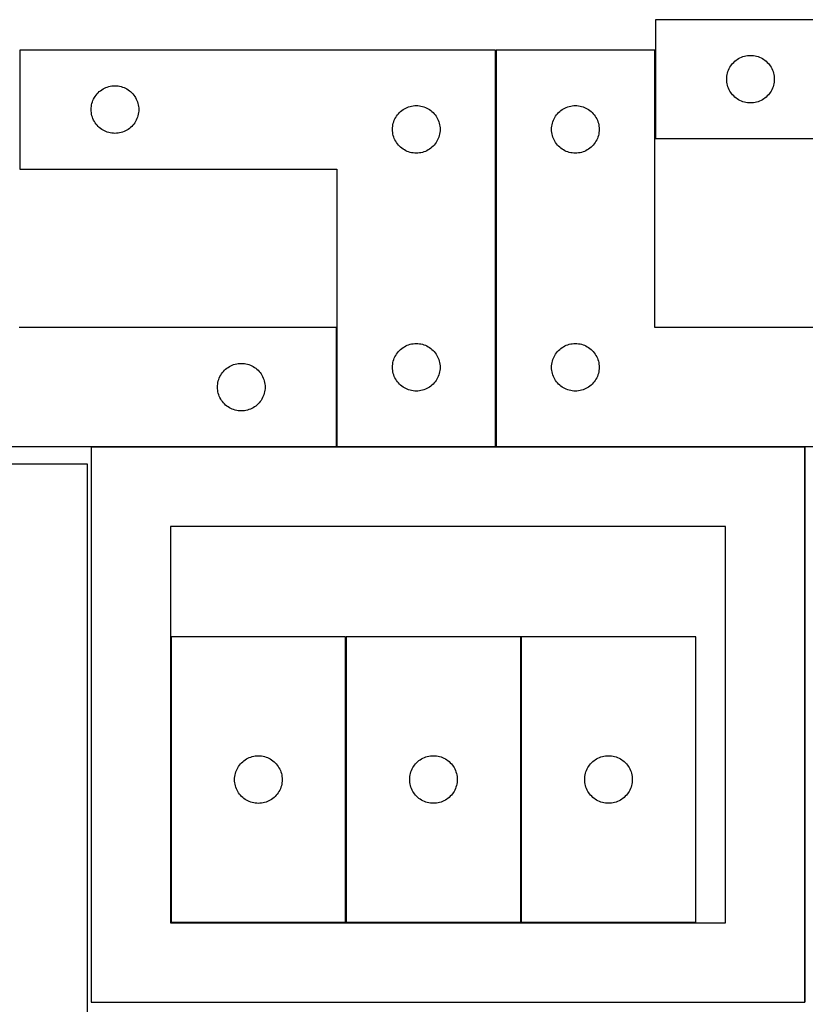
# Model space of a CAD drawing. Header units: millimetres. Extents: x 7 to 1243, y 7 to 2493.
# Tile 10 of 19: x 251 to 548, y 2121 to 2493. Entities that reach past the tile are written whole.
import ezdxf

# ---------------------------------------------------------------- set-up
doc = ezdxf.new("R2010")
doc.units = ezdxf.units.MM
doc.layers.add('COMMON', color=5, linetype='CONTINUOUS', true_color=0x0000ff)
doc.layers.add('CUT', color=7, linetype='CONTINUOUS', true_color=0x000000)

msp = doc.modelspace()

# ---------------------------------------------------------------- linework, layer by layer
at = {"layer": 'COMMON'}
for p, q in [((431.101719, 2331.930532), (431.101719, 2481.930532)), ((370.901718, 2331.930532), (370.901718, 2376.930532)), ((370.801717, 2331.830532), (278.041929, 2331.830532)), ((431.001718, 2331.830532), (371.001718, 2331.830532)), ((548.041929, 2331.830532), (431.201719, 2331.830532)), ((548.14193, 2121.730531), (548.14193, 2331.730531))]:
    msp.add_line(p, q, dxfattribs=at)
at = {"layer": 'CUT'}
for p, q in [((671.452997, 2493.422186), (491.452997, 2493.422186)), ((491.452997, 2493.422186), (491.452997, 2448.422186)), ((431.001718, 2481.930532), (251.001718, 2481.930532)), ((251.001718, 2481.930532), (251.001718, 2436.930532)), ((431.001718, 2331.930532), (431.001718, 2481.930532)), ((491.201719, 2481.930532), (431.201719, 2481.930532)), ((431.201719, 2481.930532), (431.201719, 2331.930532)), ((491.201719, 2376.930532), (491.201719, 2481.930532)), ((520.312817, 2476.401039), (520.686439, 2476.856298)), ((520.686439, 2476.856298), (521.089036, 2477.286147)), ((521.089036, 2477.286147), (521.518885, 2477.688744)), ((521.518885, 2477.688744), (521.974144, 2478.062366)), ((521.974144, 2478.062366), (522.452865, 2478.405413)), ((522.452865, 2478.405413), (522.952997, 2478.716415)), ((522.952997, 2478.716415), (523.472399, 2478.994041)), ((523.472399, 2478.994041), (524.008846, 2479.237102)), ((524.008846, 2479.237102), (524.560042, 2479.444557)), ((524.560042, 2479.444557), (525.123626, 2479.615519)), ((525.123626, 2479.615519), (525.697184, 2479.749254)), ((525.697184, 2479.749254), (526.278262, 2479.84519)), ((526.278262, 2479.84519), (526.864369, 2479.902916)), ((526.864369, 2479.902916), (527.452997, 2479.922186)), ((527.452997, 2479.922186), (528.041625, 2479.902916)), ((528.041625, 2479.902916), (528.627733, 2479.84519)), ((528.627733, 2479.84519), (529.20881, 2479.749254)), ((529.20881, 2479.749254), (529.782369, 2479.615519)), ((529.782369, 2479.615519), (530.345953, 2479.444557)), ((530.345953, 2479.444557), (530.897148, 2479.237102)), ((530.897148, 2479.237102), (531.433596, 2478.994041)), ((531.433596, 2478.994041), (531.952997, 2478.716415)), ((531.952997, 2478.716415), (532.453129, 2478.405413)), ((532.453129, 2478.405413), (532.93185, 2478.062366)), ((532.93185, 2478.062366), (533.38711, 2477.688744)), ((533.38711, 2477.688744), (533.816958, 2477.286147)), ((533.816958, 2477.286147), (534.219556, 2476.856298)), ((534.219556, 2476.856298), (534.593177, 2476.401039)), ((518.62593, 2472.677999), (518.759665, 2473.251558)), ((518.759665, 2473.251558), (518.930626, 2473.815141)), ((518.930626, 2473.815141), (519.138082, 2474.366337)), ((519.138082, 2474.366337), (519.381143, 2474.902784)), ((519.381143, 2474.902784), (519.658769, 2475.422186)), ((519.658769, 2475.422186), (519.969771, 2475.922318)), ((519.969771, 2475.922318), (520.312817, 2476.401039)), ((534.593177, 2476.401039), (534.936224, 2475.922318)), ((534.936224, 2475.922318), (535.247226, 2475.422186)), ((535.247226, 2475.422186), (535.524852, 2474.902784)), ((535.524852, 2474.902784), (535.767913, 2474.366337)), ((535.767913, 2474.366337), (535.975368, 2473.815141)), ((535.975368, 2473.815141), (536.14633, 2473.251558)), ((536.14633, 2473.251558), (536.280065, 2472.677999)), ((518.452997, 2470.922186), (518.472267, 2471.510814)), ((518.472267, 2470.333558), (518.452997, 2470.922186)), ((518.472267, 2471.510814), (518.529994, 2472.096922)), ((518.529994, 2469.74745), (518.472267, 2470.333558)), ((518.529994, 2472.096922), (518.62593, 2472.677999)), ((518.62593, 2469.166373), (518.529994, 2469.74745)), ((536.280065, 2472.677999), (536.376001, 2472.096922)), ((536.376001, 2469.74745), (536.280065, 2469.166373)), ((536.376001, 2472.096922), (536.433728, 2471.510814)), ((536.433728, 2470.333558), (536.376001, 2469.74745)), ((536.433728, 2471.510814), (536.452997, 2470.922186)), ((536.452997, 2470.922186), (536.433728, 2470.333558)), ((280.235159, 2465.364645), (280.637757, 2465.794493)), ((280.637757, 2465.794493), (281.067605, 2466.197091)), ((281.067605, 2466.197091), (281.522865, 2466.570712)), ((281.522865, 2466.570712), (282.001586, 2466.913759)), ((282.001586, 2466.913759), (282.501718, 2467.224761)), ((282.501718, 2467.224761), (283.021119, 2467.502387)), ((283.021119, 2467.502387), (283.557567, 2467.745448)), ((283.557567, 2467.745448), (284.108762, 2467.952904)), ((284.108762, 2467.952904), (284.672346, 2468.123865)), ((284.672346, 2468.123865), (285.245905, 2468.2576)), ((285.245905, 2468.2576), (285.826982, 2468.353536)), ((285.826982, 2468.353536), (286.41309, 2468.411263)), ((286.41309, 2468.411263), (287.001718, 2468.430532)), ((287.001718, 2468.430532), (287.590346, 2468.411263)), ((287.590346, 2468.411263), (288.176453, 2468.353536)), ((288.176453, 2468.353536), (288.757531, 2468.2576)), ((288.757531, 2468.2576), (289.331089, 2468.123865)), ((289.331089, 2468.123865), (289.894673, 2467.952904)), ((289.894673, 2467.952904), (290.445869, 2467.745448)), ((290.445869, 2467.745448), (290.982316, 2467.502387)), ((290.982316, 2467.502387), (291.501718, 2467.224761)), ((291.501718, 2467.224761), (292.00185, 2466.913759)), ((292.00185, 2466.913759), (292.480571, 2466.570712)), ((292.480571, 2466.570712), (292.93583, 2466.197091)), ((292.93583, 2466.197091), (293.365679, 2465.794493)), ((293.365679, 2465.794493), (293.768276, 2465.364645)), ((518.759665, 2468.592815), (518.62593, 2469.166373)), ((518.930626, 2468.029231), (518.759665, 2468.592815)), ((519.138082, 2467.478035), (518.930626, 2468.029231)), ((519.381143, 2466.941588), (519.138082, 2467.478035)), ((519.658769, 2466.422186), (519.381143, 2466.941588)), ((519.969771, 2465.922054), (519.658769, 2466.422186)), ((520.312817, 2465.443333), (519.969771, 2465.922054)), ((534.936224, 2465.922054), (534.593177, 2465.443333)), ((535.247226, 2466.422186), (534.936224, 2465.922054)), ((535.524852, 2466.941588), (535.247226, 2466.422186)), ((535.767913, 2467.478035), (535.524852, 2466.941588)), ((535.975368, 2468.029231), (535.767913, 2467.478035)), ((536.14633, 2468.592815), (535.975368, 2468.029231)), ((536.280065, 2469.166373), (536.14633, 2468.592815)), ((278.308385, 2461.759904), (278.479347, 2462.323488)), ((278.479347, 2462.323488), (278.686802, 2462.874683)), ((278.686802, 2462.874683), (278.929863, 2463.411131)), ((278.929863, 2463.411131), (279.207489, 2463.930532)), ((279.207489, 2463.930532), (279.518491, 2464.430664)), ((279.518491, 2464.430664), (279.861538, 2464.909385)), ((279.861538, 2464.909385), (280.235159, 2465.364645)), ((293.768276, 2465.364645), (294.141898, 2464.909385)), ((294.141898, 2464.909385), (294.484944, 2464.430664)), ((294.484944, 2464.430664), (294.795946, 2463.930532)), ((294.795946, 2463.930532), (295.073572, 2463.411131)), ((295.073572, 2463.411131), (295.316633, 2462.874683)), ((295.316633, 2462.874683), (295.524089, 2462.323488)), ((295.524089, 2462.323488), (295.69505, 2461.759904)), ((520.686439, 2464.988074), (520.312817, 2465.443333)), ((521.089036, 2464.558225), (520.686439, 2464.988074)), ((521.518885, 2464.155628), (521.089036, 2464.558225)), ((521.974144, 2463.782006), (521.518885, 2464.155628)), ((522.452865, 2463.43896), (521.974144, 2463.782006)), ((522.952997, 2463.127958), (522.452865, 2463.43896)), ((523.472399, 2462.850331), (522.952997, 2463.127958)), ((524.008846, 2462.60727), (523.472399, 2462.850331)), ((524.560042, 2462.399815), (524.008846, 2462.60727)), ((525.123626, 2462.228854), (524.560042, 2462.399815)), ((525.697184, 2462.095119), (525.123626, 2462.228854)), ((526.278262, 2461.999182), (525.697184, 2462.095119)), ((526.864369, 2461.941456), (526.278262, 2461.999182)), ((527.452997, 2461.922186), (526.864369, 2461.941456)), ((528.041625, 2461.941456), (527.452997, 2461.922186)), ((528.627733, 2461.999182), (528.041625, 2461.941456)), ((529.20881, 2462.095119), (528.627733, 2461.999182)), ((529.782369, 2462.228854), (529.20881, 2462.095119)), ((530.345953, 2462.399815), (529.782369, 2462.228854)), ((530.897148, 2462.60727), (530.345953, 2462.399815)), ((531.433596, 2462.850331), (530.897148, 2462.60727)), ((531.952997, 2463.127958), (531.433596, 2462.850331)), ((532.453129, 2463.43896), (531.952997, 2463.127958)), ((532.93185, 2463.782006), (532.453129, 2463.43896)), ((533.38711, 2464.155628), (532.93185, 2463.782006)), ((533.816958, 2464.558225), (533.38711, 2464.155628)), ((534.219556, 2464.988074), (533.816958, 2464.558225)), ((534.593177, 2465.443333), (534.219556, 2464.988074)), ((278.001718, 2459.430532), (278.020987, 2460.019161)), ((278.020987, 2458.841904), (278.001718, 2459.430532)), ((278.020987, 2460.019161), (278.078714, 2460.605268)), ((278.078714, 2458.255797), (278.020987, 2458.841904)), ((278.078714, 2460.605268), (278.17465, 2461.186345)), ((278.17465, 2457.674719), (278.078714, 2458.255797)), ((278.17465, 2461.186345), (278.308385, 2461.759904)), ((295.69505, 2461.759904), (295.828785, 2461.186345)), ((295.828785, 2461.186345), (295.924721, 2460.605268)), ((295.924721, 2458.255797), (295.828785, 2457.674719)), ((295.924721, 2460.605268), (295.982448, 2460.019161)), ((295.982448, 2458.841904), (295.924721, 2458.255797)), ((295.982448, 2460.019161), (296.001718, 2459.430532)), ((296.001718, 2459.430532), (295.982448, 2458.841904)), ((394.235159, 2457.864645), (394.637757, 2458.294493)), ((394.637757, 2458.294493), (395.067605, 2458.697091)), ((395.067605, 2458.697091), (395.522865, 2459.070712)), ((395.522865, 2459.070712), (396.001586, 2459.413759)), ((396.001586, 2459.413759), (396.501718, 2459.724761)), ((396.501718, 2459.724761), (397.021119, 2460.002387)), ((397.021119, 2460.002387), (397.557567, 2460.245448)), ((397.557567, 2460.245448), (398.108762, 2460.452904)), ((398.108762, 2460.452904), (398.672346, 2460.623865)), ((398.672346, 2460.623865), (399.245905, 2460.7576)), ((399.245905, 2460.7576), (399.826982, 2460.853536)), ((399.826982, 2460.853536), (400.41309, 2460.911263)), ((400.41309, 2460.911263), (401.001718, 2460.930532)), ((401.001718, 2460.930532), (401.590346, 2460.911263)), ((401.590346, 2460.911263), (402.176453, 2460.853536)), ((402.176453, 2460.853536), (402.757531, 2460.7576)), ((402.757531, 2460.7576), (403.331089, 2460.623865)), ((403.331089, 2460.623865), (403.894673, 2460.452904)), ((403.894673, 2460.452904), (404.445869, 2460.245448)), ((404.445869, 2460.245448), (404.982316, 2460.002387)), ((404.982316, 2460.002387), (405.501718, 2459.724761)), ((405.501718, 2459.724761), (406.00185, 2459.413759)), ((406.00185, 2459.413759), (406.480571, 2459.070712)), ((406.480571, 2459.070712), (406.93583, 2458.697091)), ((406.93583, 2458.697091), (407.365679, 2458.294493)), ((407.365679, 2458.294493), (407.768276, 2457.864645)), ((454.43516, 2457.864645), (454.837758, 2458.294493)), ((454.837758, 2458.294493), (455.267606, 2458.697091)), ((455.267606, 2458.697091), (455.722866, 2459.070712)), ((455.722866, 2459.070712), (456.201587, 2459.413759)), ((456.201587, 2459.413759), (456.701719, 2459.724761)), ((456.701719, 2459.724761), (457.22112, 2460.002387)), ((457.22112, 2460.002387), (457.757568, 2460.245448)), ((457.757568, 2460.245448), (458.308763, 2460.452904)), ((458.308763, 2460.452904), (458.872347, 2460.623865)), ((458.872347, 2460.623865), (459.445906, 2460.7576)), ((459.445906, 2460.7576), (460.026983, 2460.853536)), ((460.026983, 2460.853536), (460.613091, 2460.911263)), ((460.613091, 2460.911263), (461.201719, 2460.930532)), ((461.201719, 2460.930532), (461.790347, 2460.911263)), ((461.790347, 2460.911263), (462.376454, 2460.853536)), ((462.376454, 2460.853536), (462.957532, 2460.7576)), ((462.957532, 2460.7576), (463.53109, 2460.623865)), ((463.53109, 2460.623865), (464.094674, 2460.452904)), ((464.094674, 2460.452904), (464.64587, 2460.245448)), ((464.64587, 2460.245448), (465.182317, 2460.002387)), ((465.182317, 2460.002387), (465.701719, 2459.724761)), ((465.701719, 2459.724761), (466.201851, 2459.413759)), ((466.201851, 2459.413759), (466.680572, 2459.070712)), ((466.680572, 2459.070712), (467.135831, 2458.697091)), ((467.135831, 2458.697091), (467.56568, 2458.294493)), ((467.56568, 2458.294493), (467.968277, 2457.864645)), ((278.308385, 2457.101161), (278.17465, 2457.674719)), ((278.479347, 2456.537577), (278.308385, 2457.101161)), ((278.686802, 2455.986381), (278.479347, 2456.537577)), ((278.929863, 2455.449934), (278.686802, 2455.986381)), ((279.207489, 2454.930532), (278.929863, 2455.449934)), ((279.518491, 2454.4304), (279.207489, 2454.930532)), ((294.795946, 2454.930532), (294.484944, 2454.4304)), ((295.073572, 2455.449934), (294.795946, 2454.930532)), ((295.316633, 2455.986381), (295.073572, 2455.449934)), ((295.524089, 2456.537577), (295.316633, 2455.986381)), ((295.69505, 2457.101161), (295.524089, 2456.537577)), ((295.828785, 2457.674719), (295.69505, 2457.101161)), ((392.308385, 2454.259904), (392.479347, 2454.823488)), ((392.479347, 2454.823488), (392.686802, 2455.374683)), ((392.686802, 2455.374683), (392.929863, 2455.911131)), ((392.929863, 2455.911131), (393.207489, 2456.430532)), ((393.207489, 2456.430532), (393.518491, 2456.930664)), ((393.518491, 2456.930664), (393.861538, 2457.409385)), ((393.861538, 2457.409385), (394.235159, 2457.864645)), ((407.768276, 2457.864645), (408.141898, 2457.409385)), ((408.141898, 2457.409385), (408.484944, 2456.930664)), ((408.484944, 2456.930664), (408.795946, 2456.430532)), ((408.795946, 2456.430532), (409.073572, 2455.911131)), ((409.073572, 2455.911131), (409.316633, 2455.374683)), ((409.316633, 2455.374683), (409.524089, 2454.823488)), ((409.524089, 2454.823488), (409.69505, 2454.259904)), ((452.508386, 2454.259904), (452.679348, 2454.823488)), ((452.679348, 2454.823488), (452.886803, 2455.374683)), ((452.886803, 2455.374683), (453.129864, 2455.911131)), ((453.129864, 2455.911131), (453.40749, 2456.430532)), ((453.40749, 2456.430532), (453.718492, 2456.930664)), ((453.718492, 2456.930664), (454.061539, 2457.409385)), ((454.061539, 2457.409385), (454.43516, 2457.864645)), ((467.968277, 2457.864645), (468.341899, 2457.409385)), ((468.341899, 2457.409385), (468.684945, 2456.930664)), ((468.684945, 2456.930664), (468.995947, 2456.430532)), ((468.995947, 2456.430532), (469.273573, 2455.911131)), ((469.273573, 2455.911131), (469.516634, 2455.374683)), ((469.516634, 2455.374683), (469.72409, 2454.823488)), ((469.72409, 2454.823488), (469.895051, 2454.259904)), ((279.861538, 2453.951679), (279.518491, 2454.4304)), ((280.235159, 2453.49642), (279.861538, 2453.951679)), ((280.637757, 2453.066571), (280.235159, 2453.49642)), ((281.067605, 2452.663974), (280.637757, 2453.066571)), ((281.522865, 2452.290352), (281.067605, 2452.663974)), ((282.001586, 2451.947306), (281.522865, 2452.290352)), ((282.501718, 2451.636304), (282.001586, 2451.947306)), ((283.021119, 2451.358678), (282.501718, 2451.636304)), ((283.557567, 2451.115617), (283.021119, 2451.358678)), ((284.108762, 2450.908161), (283.557567, 2451.115617)), ((284.672346, 2450.7372), (284.108762, 2450.908161)), ((285.245905, 2450.603465), (284.672346, 2450.7372)), ((289.331089, 2450.7372), (288.757531, 2450.603465)), ((289.894673, 2450.908161), (289.331089, 2450.7372)), ((290.445869, 2451.115617), (289.894673, 2450.908161)), ((290.982316, 2451.358678), (290.445869, 2451.115617)), ((291.501718, 2451.636304), (290.982316, 2451.358678)), ((292.00185, 2451.947306), (291.501718, 2451.636304)), ((292.480571, 2452.290352), (292.00185, 2451.947306)), ((292.93583, 2452.663974), (292.480571, 2452.290352)), ((293.365679, 2453.066571), (292.93583, 2452.663974)), ((293.768276, 2453.49642), (293.365679, 2453.066571)), ((294.141898, 2453.951679), (293.768276, 2453.49642)), ((294.484944, 2454.4304), (294.141898, 2453.951679)), ((392.001718, 2451.930532), (392.020987, 2452.519161)), ((392.020987, 2451.341904), (392.001718, 2451.930532)), ((392.020987, 2452.519161), (392.078714, 2453.105268)), ((392.078714, 2450.755797), (392.020987, 2451.341904)), ((392.078714, 2453.105268), (392.17465, 2453.686345)), ((392.17465, 2450.174719), (392.078714, 2450.755797)), ((392.17465, 2453.686345), (392.308385, 2454.259904)), ((409.69505, 2454.259904), (409.828785, 2453.686345)), ((409.828785, 2453.686345), (409.924721, 2453.105268)), ((409.924721, 2450.755797), (409.828785, 2450.174719)), ((409.924721, 2453.105268), (409.982448, 2452.519161)), ((409.982448, 2451.341904), (409.924721, 2450.755797)), ((409.982448, 2452.519161), (410.001718, 2451.930532)), ((410.001718, 2451.930532), (409.982448, 2451.341904)), ((452.201719, 2451.930532), (452.220988, 2452.519161)), ((452.220988, 2451.341904), (452.201719, 2451.930532)), ((452.220988, 2452.519161), (452.278715, 2453.105268)), ((452.278715, 2450.755797), (452.220988, 2451.341904)), ((452.278715, 2453.105268), (452.374651, 2453.686345)), ((452.374651, 2450.174719), (452.278715, 2450.755797)), ((452.374651, 2453.686345), (452.508386, 2454.259904)), ((469.895051, 2454.259904), (470.028786, 2453.686345)), ((470.028786, 2453.686345), (470.124722, 2453.105268)), ((470.124722, 2450.755797), (470.028786, 2450.174719)), ((470.124722, 2453.105268), (470.182449, 2452.519161)), ((470.182449, 2451.341904), (470.124722, 2450.755797)), ((470.182449, 2452.519161), (470.201719, 2451.930532)), ((470.201719, 2451.930532), (470.182449, 2451.341904)), ((285.826982, 2450.507529), (285.245905, 2450.603465)), ((286.41309, 2450.449802), (285.826982, 2450.507529)), ((287.001718, 2450.430532), (286.41309, 2450.449802)), ((287.590346, 2450.449802), (287.001718, 2450.430532)), ((288.176453, 2450.507529), (287.590346, 2450.449802)), ((288.757531, 2450.603465), (288.176453, 2450.507529)), ((392.308385, 2449.601161), (392.17465, 2450.174719)), ((392.479347, 2449.037577), (392.308385, 2449.601161)), ((392.686802, 2448.486381), (392.479347, 2449.037577)), ((392.929863, 2447.949934), (392.686802, 2448.486381)), ((393.207489, 2447.430532), (392.929863, 2447.949934)), ((393.518491, 2446.9304), (393.207489, 2447.430532)), ((408.795946, 2447.430532), (408.484944, 2446.9304)), ((409.073572, 2447.949934), (408.795946, 2447.430532)), ((409.316633, 2448.486381), (409.073572, 2447.949934)), ((409.524089, 2449.037577), (409.316633, 2448.486381)), ((409.69505, 2449.601161), (409.524089, 2449.037577)), ((409.828785, 2450.174719), (409.69505, 2449.601161)), ((452.508386, 2449.601161), (452.374651, 2450.174719)), ((452.679348, 2449.037577), (452.508386, 2449.601161)), ((452.886803, 2448.486381), (452.679348, 2449.037577)), ((453.129864, 2447.949934), (452.886803, 2448.486381)), ((453.40749, 2447.430532), (453.129864, 2447.949934)), ((453.718492, 2446.9304), (453.40749, 2447.430532)), ((468.995947, 2447.430532), (468.684945, 2446.9304)), ((469.273573, 2447.949934), (468.995947, 2447.430532)), ((469.516634, 2448.486381), (469.273573, 2447.949934)), ((469.72409, 2449.037577), (469.516634, 2448.486381)), ((469.895051, 2449.601161), (469.72409, 2449.037577)), ((470.028786, 2450.174719), (469.895051, 2449.601161)), ((491.452997, 2448.422186), (611.452997, 2448.422186)), ((393.861538, 2446.451679), (393.518491, 2446.9304)), ((394.235159, 2445.99642), (393.861538, 2446.451679)), ((394.637757, 2445.566571), (394.235159, 2445.99642)), ((395.067605, 2445.163974), (394.637757, 2445.566571)), ((395.522865, 2444.790352), (395.067605, 2445.163974)), ((396.001586, 2444.447306), (395.522865, 2444.790352)), ((396.501718, 2444.136304), (396.001586, 2444.447306)), ((397.021119, 2443.858678), (396.501718, 2444.136304)), ((397.557567, 2443.615617), (397.021119, 2443.858678)), ((398.108762, 2443.408161), (397.557567, 2443.615617)), ((398.672346, 2443.2372), (398.108762, 2443.408161)), ((403.894673, 2443.408161), (403.331089, 2443.2372)), ((404.445869, 2443.615617), (403.894673, 2443.408161)), ((404.982316, 2443.858678), (404.445869, 2443.615617)), ((405.501718, 2444.136304), (404.982316, 2443.858678)), ((406.00185, 2444.447306), (405.501718, 2444.136304)), ((406.480571, 2444.790352), (406.00185, 2444.447306)), ((406.93583, 2445.163974), (406.480571, 2444.790352)), ((407.365679, 2445.566571), (406.93583, 2445.163974)), ((407.768276, 2445.99642), (407.365679, 2445.566571)), ((408.141898, 2446.451679), (407.768276, 2445.99642)), ((408.484944, 2446.9304), (408.141898, 2446.451679)), ((454.061539, 2446.451679), (453.718492, 2446.9304)), ((454.43516, 2445.99642), (454.061539, 2446.451679)), ((454.837758, 2445.566571), (454.43516, 2445.99642)), ((455.267606, 2445.163974), (454.837758, 2445.566571)), ((455.722866, 2444.790352), (455.267606, 2445.163974)), ((456.201587, 2444.447306), (455.722866, 2444.790352)), ((456.701719, 2444.136304), (456.201587, 2444.447306)), ((457.22112, 2443.858678), (456.701719, 2444.136304)), ((457.757568, 2443.615617), (457.22112, 2443.858678)), ((458.308763, 2443.408161), (457.757568, 2443.615617)), ((458.872347, 2443.2372), (458.308763, 2443.408161)), ((464.094674, 2443.408161), (463.53109, 2443.2372)), ((464.64587, 2443.615617), (464.094674, 2443.408161)), ((465.182317, 2443.858678), (464.64587, 2443.615617)), ((465.701719, 2444.136304), (465.182317, 2443.858678)), ((466.201851, 2444.447306), (465.701719, 2444.136304)), ((466.680572, 2444.790352), (466.201851, 2444.447306)), ((467.135831, 2445.163974), (466.680572, 2444.790352)), ((467.56568, 2445.566571), (467.135831, 2445.163974)), ((467.968277, 2445.99642), (467.56568, 2445.566571)), ((468.341899, 2446.451679), (467.968277, 2445.99642)), ((468.684945, 2446.9304), (468.341899, 2446.451679)), ((399.245905, 2443.103465), (398.672346, 2443.2372)), ((399.826982, 2443.007529), (399.245905, 2443.103465)), ((400.41309, 2442.949802), (399.826982, 2443.007529)), ((401.001718, 2442.930532), (400.41309, 2442.949802)), ((401.590346, 2442.949802), (401.001718, 2442.930532)), ((402.176453, 2443.007529), (401.590346, 2442.949802)), ((402.757531, 2443.103465), (402.176453, 2443.007529)), ((403.331089, 2443.2372), (402.757531, 2443.103465)), ((459.445906, 2443.103465), (458.872347, 2443.2372)), ((460.026983, 2443.007529), (459.445906, 2443.103465)), ((460.613091, 2442.949802), (460.026983, 2443.007529)), ((461.201719, 2442.930532), (460.613091, 2442.949802)), ((461.790347, 2442.949802), (461.201719, 2442.930532)), ((462.376454, 2443.007529), (461.790347, 2442.949802)), ((462.957532, 2443.103465), (462.376454, 2443.007529)), ((463.53109, 2443.2372), (462.957532, 2443.103465)), ((251.001718, 2436.930532), (371.001718, 2436.930532)), ((371.001718, 2436.930532), (371.001718, 2331.930532)), ((370.801717, 2376.930532), (250.801717, 2376.930532)), ((370.801717, 2331.930532), (370.801717, 2376.930532)), ((611.201719, 2376.930532), (491.201719, 2376.930532)), ((395.067605, 2368.697091), (395.522865, 2369.070712)), ((395.522865, 2369.070712), (396.001586, 2369.413759)), ((396.001586, 2369.413759), (396.501718, 2369.724761)), ((396.501718, 2369.724761), (397.021119, 2370.002387)), ((397.021119, 2370.002387), (397.557567, 2370.245448)), ((397.557567, 2370.245448), (398.108762, 2370.452904)), ((398.108762, 2370.452904), (398.672346, 2370.623865)), ((398.672346, 2370.623865), (399.245905, 2370.7576)), ((399.245905, 2370.7576), (399.826982, 2370.853536)), ((399.826982, 2370.853536), (400.41309, 2370.911263)), ((400.41309, 2370.911263), (401.001718, 2370.930532)), ((401.001718, 2370.930532), (401.590346, 2370.911263)), ((401.590346, 2370.911263), (402.176453, 2370.853536)), ((402.176453, 2370.853536), (402.757531, 2370.7576)), ((402.757531, 2370.7576), (403.331089, 2370.623865)), ((403.331089, 2370.623865), (403.894673, 2370.452904)), ((403.894673, 2370.452904), (404.445869, 2370.245448)), ((404.445869, 2370.245448), (404.982316, 2370.002387)), ((404.982316, 2370.002387), (405.501718, 2369.724761)), ((405.501718, 2369.724761), (406.00185, 2369.413759)), ((406.00185, 2369.413759), (406.480571, 2369.070712)), ((406.480571, 2369.070712), (406.93583, 2368.697091)), ((455.267606, 2368.697091), (455.722866, 2369.070712)), ((455.722866, 2369.070712), (456.201587, 2369.413759)), ((456.201587, 2369.413759), (456.701719, 2369.724761)), ((456.701719, 2369.724761), (457.22112, 2370.002387)), ((457.22112, 2370.002387), (457.757568, 2370.245448)), ((457.757568, 2370.245448), (458.308763, 2370.452904)), ((458.308763, 2370.452904), (458.872347, 2370.623865)), ((458.872347, 2370.623865), (459.445906, 2370.7576)), ((459.445906, 2370.7576), (460.026983, 2370.853536)), ((460.026983, 2370.853536), (460.613091, 2370.911263)), ((460.613091, 2370.911263), (461.201719, 2370.930532)), ((461.201719, 2370.930532), (461.790347, 2370.911263)), ((461.790347, 2370.911263), (462.376454, 2370.853536)), ((462.376454, 2370.853536), (462.957532, 2370.7576)), ((462.957532, 2370.7576), (463.53109, 2370.623865)), ((463.53109, 2370.623865), (464.094674, 2370.452904)), ((464.094674, 2370.452904), (464.64587, 2370.245448)), ((464.64587, 2370.245448), (465.182317, 2370.002387)), ((465.182317, 2370.002387), (465.701719, 2369.724761)), ((465.701719, 2369.724761), (466.201851, 2369.413759)), ((466.201851, 2369.413759), (466.680572, 2369.070712)), ((466.680572, 2369.070712), (467.135831, 2368.697091)), ((392.479347, 2364.823488), (392.686802, 2365.374683)), ((392.686802, 2365.374683), (392.929863, 2365.911131)), ((392.929863, 2365.911131), (393.207489, 2366.430532)), ((393.207489, 2366.430532), (393.518491, 2366.930664)), ((393.518491, 2366.930664), (393.861538, 2367.409385)), ((393.861538, 2367.409385), (394.235159, 2367.864645)), ((394.235159, 2367.864645), (394.637757, 2368.294493)), ((394.637757, 2368.294493), (395.067605, 2368.697091)), ((406.93583, 2368.697091), (407.365679, 2368.294493)), ((407.365679, 2368.294493), (407.768276, 2367.864645)), ((407.768276, 2367.864645), (408.141898, 2367.409385)), ((408.141898, 2367.409385), (408.484944, 2366.930664)), ((408.484944, 2366.930664), (408.795946, 2366.430532)), ((408.795946, 2366.430532), (409.073572, 2365.911131)), ((409.073572, 2365.911131), (409.316633, 2365.374683)), ((409.316633, 2365.374683), (409.524089, 2364.823488)), ((452.679348, 2364.823488), (452.886803, 2365.374683)), ((452.886803, 2365.374683), (453.129864, 2365.911131)), ((453.129864, 2365.911131), (453.40749, 2366.430532)), ((453.40749, 2366.430532), (453.718492, 2366.930664)), ((453.718492, 2366.930664), (454.061539, 2367.409385)), ((454.061539, 2367.409385), (454.43516, 2367.864645)), ((454.43516, 2367.864645), (454.837758, 2368.294493)), ((454.837758, 2368.294493), (455.267606, 2368.697091)), ((467.135831, 2368.697091), (467.56568, 2368.294493)), ((467.56568, 2368.294493), (467.968277, 2367.864645)), ((467.968277, 2367.864645), (468.341899, 2367.409385)), ((468.341899, 2367.409385), (468.684945, 2366.930664)), ((468.684945, 2366.930664), (468.995947, 2366.430532)), ((468.995947, 2366.430532), (469.273573, 2365.911131)), ((469.273573, 2365.911131), (469.516634, 2365.374683)), ((469.516634, 2365.374683), (469.72409, 2364.823488)), ((328.867604, 2361.197091), (329.322864, 2361.570712)), ((329.322864, 2361.570712), (329.801585, 2361.913759)), ((329.801585, 2361.913759), (330.301717, 2362.224761)), ((330.301717, 2362.224761), (330.821118, 2362.502387)), ((330.821118, 2362.502387), (331.357566, 2362.745448)), ((331.357566, 2362.745448), (331.908761, 2362.952904)), ((331.908761, 2362.952904), (332.472345, 2363.123865)), ((332.472345, 2363.123865), (333.045904, 2363.2576)), ((333.045904, 2363.2576), (333.626981, 2363.353536)), ((333.626981, 2363.353536), (334.213089, 2363.411263)), ((334.213089, 2363.411263), (334.801717, 2363.430532)), ((334.801717, 2363.430532), (335.390345, 2363.411263)), ((335.390345, 2363.411263), (335.976452, 2363.353536)), ((335.976452, 2363.353536), (336.55753, 2363.2576)), ((336.55753, 2363.2576), (337.131088, 2363.123865)), ((337.131088, 2363.123865), (337.694672, 2362.952904)), ((337.694672, 2362.952904), (338.245868, 2362.745448)), ((338.245868, 2362.745448), (338.782315, 2362.502387)), ((338.782315, 2362.502387), (339.301717, 2362.224761)), ((339.301717, 2362.224761), (339.801849, 2361.913759)), ((339.801849, 2361.913759), (340.28057, 2361.570712)), ((340.28057, 2361.570712), (340.735829, 2361.197091)), ((392.001718, 2361.930532), (392.020987, 2362.519161)), ((392.020987, 2361.341904), (392.001718, 2361.930532)), ((392.020987, 2362.519161), (392.078714, 2363.105268)), ((392.078714, 2363.105268), (392.17465, 2363.686345)), ((392.17465, 2363.686345), (392.308385, 2364.259904)), ((392.308385, 2364.259904), (392.479347, 2364.823488)), ((409.524089, 2364.823488), (409.69505, 2364.259904)), ((409.69505, 2364.259904), (409.828785, 2363.686345)), ((409.828785, 2363.686345), (409.924721, 2363.105268)), ((409.924721, 2363.105268), (409.982448, 2362.519161)), ((409.982448, 2362.519161), (410.001718, 2361.930532)), ((410.001718, 2361.930532), (409.982448, 2361.341904)), ((452.201719, 2361.930532), (452.220988, 2362.519161)), ((452.220988, 2361.341904), (452.201719, 2361.930532)), ((452.220988, 2362.519161), (452.278715, 2363.105268)), ((452.278715, 2363.105268), (452.374651, 2363.686345)), ((452.374651, 2363.686345), (452.508386, 2364.259904)), ((452.508386, 2364.259904), (452.679348, 2364.823488)), ((469.72409, 2364.823488), (469.895051, 2364.259904)), ((469.895051, 2364.259904), (470.028786, 2363.686345)), ((470.028786, 2363.686345), (470.124722, 2363.105268)), ((470.124722, 2363.105268), (470.182449, 2362.519161)), ((470.182449, 2362.519161), (470.201719, 2361.930532)), ((470.201719, 2361.930532), (470.182449, 2361.341904)), ((326.279346, 2357.323488), (326.486801, 2357.874683)), ((326.486801, 2357.874683), (326.729862, 2358.411131)), ((326.729862, 2358.411131), (327.007488, 2358.930532)), ((327.007488, 2358.930532), (327.31849, 2359.430664)), ((327.31849, 2359.430664), (327.661537, 2359.909385)), ((327.661537, 2359.909385), (328.035158, 2360.364645)), ((328.035158, 2360.364645), (328.437756, 2360.794493)), ((328.437756, 2360.794493), (328.867604, 2361.197091)), ((340.735829, 2361.197091), (341.165678, 2360.794493)), ((341.165678, 2360.794493), (341.568275, 2360.364645)), ((341.568275, 2360.364645), (341.941897, 2359.909385)), ((341.941897, 2359.909385), (342.284943, 2359.430664)), ((342.284943, 2359.430664), (342.595945, 2358.930532)), ((342.595945, 2358.930532), (342.873571, 2358.411131)), ((342.873571, 2358.411131), (343.116632, 2357.874683)), ((343.116632, 2357.874683), (343.324088, 2357.323488)), ((392.078714, 2360.755797), (392.020987, 2361.341904)), ((392.17465, 2360.174719), (392.078714, 2360.755797)), ((392.308385, 2359.601161), (392.17465, 2360.174719)), ((392.479347, 2359.037577), (392.308385, 2359.601161)), ((392.686802, 2358.486381), (392.479347, 2359.037577)), ((392.929863, 2357.949934), (392.686802, 2358.486381)), ((393.207489, 2357.430532), (392.929863, 2357.949934)), ((409.073572, 2357.949934), (408.795946, 2357.430532)), ((409.316633, 2358.486381), (409.073572, 2357.949934)), ((409.524089, 2359.037577), (409.316633, 2358.486381)), ((409.69505, 2359.601161), (409.524089, 2359.037577)), ((409.828785, 2360.174719), (409.69505, 2359.601161)), ((409.924721, 2360.755797), (409.828785, 2360.174719)), ((409.982448, 2361.341904), (409.924721, 2360.755797)), ((452.278715, 2360.755797), (452.220988, 2361.341904)), ((452.374651, 2360.174719), (452.278715, 2360.755797)), ((452.508386, 2359.601161), (452.374651, 2360.174719)), ((452.679348, 2359.037577), (452.508386, 2359.601161)), ((452.886803, 2358.486381), (452.679348, 2359.037577)), ((453.129864, 2357.949934), (452.886803, 2358.486381)), ((453.40749, 2357.430532), (453.129864, 2357.949934)), ((469.273573, 2357.949934), (468.995947, 2357.430532)), ((469.516634, 2358.486381), (469.273573, 2357.949934)), ((469.72409, 2359.037577), (469.516634, 2358.486381)), ((469.895051, 2359.601161), (469.72409, 2359.037577)), ((470.028786, 2360.174719), (469.895051, 2359.601161)), ((470.124722, 2360.755797), (470.028786, 2360.174719)), ((470.182449, 2361.341904), (470.124722, 2360.755797)), ((325.801717, 2354.430532), (325.820986, 2355.019161)), ((325.820986, 2353.841904), (325.801717, 2354.430532)), ((325.820986, 2355.019161), (325.878713, 2355.605268)), ((325.878713, 2355.605268), (325.974649, 2356.186345)), ((325.974649, 2356.186345), (326.108384, 2356.759904)), ((326.108384, 2356.759904), (326.279346, 2357.323488)), ((343.324088, 2357.323488), (343.495049, 2356.759904)), ((343.495049, 2356.759904), (343.628784, 2356.186345)), ((343.628784, 2356.186345), (343.72472, 2355.605268)), ((343.72472, 2355.605268), (343.782447, 2355.019161)), ((343.782447, 2355.019161), (343.801717, 2354.430532)), ((343.801717, 2354.430532), (343.782447, 2353.841904)), ((393.518491, 2356.9304), (393.207489, 2357.430532)), ((393.861538, 2356.451679), (393.518491, 2356.9304)), ((394.235159, 2355.99642), (393.861538, 2356.451679)), ((394.637757, 2355.566571), (394.235159, 2355.99642)), ((395.067605, 2355.163974), (394.637757, 2355.566571)), ((395.522865, 2354.790352), (395.067605, 2355.163974)), ((396.001586, 2354.447306), (395.522865, 2354.790352)), ((396.501718, 2354.136304), (396.001586, 2354.447306)), ((397.021119, 2353.858678), (396.501718, 2354.136304)), ((405.501718, 2354.136304), (404.982316, 2353.858678)), ((406.00185, 2354.447306), (405.501718, 2354.136304)), ((406.480571, 2354.790352), (406.00185, 2354.447306)), ((406.93583, 2355.163974), (406.480571, 2354.790352)), ((407.365679, 2355.566571), (406.93583, 2355.163974)), ((407.768276, 2355.99642), (407.365679, 2355.566571)), ((408.141898, 2356.451679), (407.768276, 2355.99642)), ((408.484944, 2356.9304), (408.141898, 2356.451679)), ((408.795946, 2357.430532), (408.484944, 2356.9304)), ((453.718492, 2356.9304), (453.40749, 2357.430532)), ((454.061539, 2356.451679), (453.718492, 2356.9304)), ((454.43516, 2355.99642), (454.061539, 2356.451679)), ((454.837758, 2355.566571), (454.43516, 2355.99642)), ((455.267606, 2355.163974), (454.837758, 2355.566571)), ((455.722866, 2354.790352), (455.267606, 2355.163974)), ((456.201587, 2354.447306), (455.722866, 2354.790352)), ((456.701719, 2354.136304), (456.201587, 2354.447306)), ((457.22112, 2353.858678), (456.701719, 2354.136304)), ((465.701719, 2354.136304), (465.182317, 2353.858678)), ((466.201851, 2354.447306), (465.701719, 2354.136304)), ((466.680572, 2354.790352), (466.201851, 2354.447306)), ((467.135831, 2355.163974), (466.680572, 2354.790352)), ((467.56568, 2355.566571), (467.135831, 2355.163974)), ((467.968277, 2355.99642), (467.56568, 2355.566571)), ((468.341899, 2356.451679), (467.968277, 2355.99642)), ((468.684945, 2356.9304), (468.341899, 2356.451679)), ((468.995947, 2357.430532), (468.684945, 2356.9304)), ((325.878713, 2353.255797), (325.820986, 2353.841904)), ((325.974649, 2352.674719), (325.878713, 2353.255797)), ((326.108384, 2352.101161), (325.974649, 2352.674719)), ((326.279346, 2351.537577), (326.108384, 2352.101161)), ((326.486801, 2350.986381), (326.279346, 2351.537577)), ((326.729862, 2350.449934), (326.486801, 2350.986381)), ((327.007488, 2349.930532), (326.729862, 2350.449934)), ((342.873571, 2350.449934), (342.595945, 2349.930532)), ((343.116632, 2350.986381), (342.873571, 2350.449934)), ((343.324088, 2351.537577), (343.116632, 2350.986381)), ((343.495049, 2352.101161), (343.324088, 2351.537577)), ((343.628784, 2352.674719), (343.495049, 2352.101161)), ((343.72472, 2353.255797), (343.628784, 2352.674719)), ((343.782447, 2353.841904), (343.72472, 2353.255797)), ((397.557567, 2353.615617), (397.021119, 2353.858678)), ((398.108762, 2353.408161), (397.557567, 2353.615617)), ((398.672346, 2353.2372), (398.108762, 2353.408161)), ((399.245905, 2353.103465), (398.672346, 2353.2372)), ((399.826982, 2353.007529), (399.245905, 2353.103465)), ((400.41309, 2352.949802), (399.826982, 2353.007529)), ((401.001718, 2352.930532), (400.41309, 2352.949802)), ((401.590346, 2352.949802), (401.001718, 2352.930532)), ((402.176453, 2353.007529), (401.590346, 2352.949802)), ((402.757531, 2353.103465), (402.176453, 2353.007529)), ((403.331089, 2353.2372), (402.757531, 2353.103465)), ((403.894673, 2353.408161), (403.331089, 2353.2372)), ((404.445869, 2353.615617), (403.894673, 2353.408161)), ((404.982316, 2353.858678), (404.445869, 2353.615617)), ((457.757568, 2353.615617), (457.22112, 2353.858678)), ((458.308763, 2353.408161), (457.757568, 2353.615617)), ((458.872347, 2353.2372), (458.308763, 2353.408161)), ((459.445906, 2353.103465), (458.872347, 2353.2372)), ((460.026983, 2353.007529), (459.445906, 2353.103465)), ((460.613091, 2352.949802), (460.026983, 2353.007529)), ((461.201719, 2352.930532), (460.613091, 2352.949802)), ((461.790347, 2352.949802), (461.201719, 2352.930532)), ((462.376454, 2353.007529), (461.790347, 2352.949802)), ((462.957532, 2353.103465), (462.376454, 2353.007529)), ((463.53109, 2353.2372), (462.957532, 2353.103465)), ((464.094674, 2353.408161), (463.53109, 2353.2372)), ((464.64587, 2353.615617), (464.094674, 2353.408161)), ((465.182317, 2353.858678), (464.64587, 2353.615617)), ((327.31849, 2349.4304), (327.007488, 2349.930532)), ((327.661537, 2348.951679), (327.31849, 2349.4304)), ((328.035158, 2348.49642), (327.661537, 2348.951679)), ((328.437756, 2348.066571), (328.035158, 2348.49642)), ((328.867604, 2347.663974), (328.437756, 2348.066571)), ((329.322864, 2347.290352), (328.867604, 2347.663974)), ((329.801585, 2346.947306), (329.322864, 2347.290352)), ((330.301717, 2346.636304), (329.801585, 2346.947306)), ((330.821118, 2346.358678), (330.301717, 2346.636304)), ((339.301717, 2346.636304), (338.782315, 2346.358678)), ((339.801849, 2346.947306), (339.301717, 2346.636304)), ((340.28057, 2347.290352), (339.801849, 2346.947306)), ((340.735829, 2347.663974), (340.28057, 2347.290352)), ((341.165678, 2348.066571), (340.735829, 2347.663974)), ((341.568275, 2348.49642), (341.165678, 2348.066571)), ((341.941897, 2348.951679), (341.568275, 2348.49642)), ((342.284943, 2349.4304), (341.941897, 2348.951679)), ((342.595945, 2349.930532), (342.284943, 2349.4304)), ((331.357566, 2346.115617), (330.821118, 2346.358678)), ((331.908761, 2345.908161), (331.357566, 2346.115617)), ((332.472345, 2345.7372), (331.908761, 2345.908161)), ((333.045904, 2345.603465), (332.472345, 2345.7372)), ((333.626981, 2345.507529), (333.045904, 2345.603465)), ((334.213089, 2345.449802), (333.626981, 2345.507529)), ((334.801717, 2345.430532), (334.213089, 2345.449802)), ((335.390345, 2345.449802), (334.801717, 2345.430532)), ((335.976452, 2345.507529), (335.390345, 2345.449802)), ((336.55753, 2345.603465), (335.976452, 2345.507529)), ((337.131088, 2345.7372), (336.55753, 2345.603465)), ((337.694672, 2345.908161), (337.131088, 2345.7372)), ((338.245868, 2346.115617), (337.694672, 2345.908161)), ((338.782315, 2346.358678), (338.245868, 2346.115617)), ((190.801717, 2331.930532), (370.801717, 2331.930532)), ((548.041929, 2331.730531), (278.041929, 2331.730531)), ((278.041929, 2331.730531), (278.041929, 2121.730531)), ((371.001718, 2331.930532), (431.001718, 2331.930532)), ((431.201719, 2331.930532), (611.201719, 2331.930532)), ((548.041929, 2121.730531), (548.041929, 2331.730531)), ((276.565001, 2325.318666), (6.565001, 2325.318666)), ((276.565001, 2115.318666), (276.565001, 2325.318666)), ((518.041929, 2301.730531), (308.041929, 2301.730531)), ((308.041929, 2301.730531), (308.041929, 2151.730531)), ((518.041929, 2151.730531), (518.041929, 2301.730531)), ((374.265358, 2259.984096), (308.265358, 2259.984096)), ((308.265358, 2259.984096), (308.265358, 2151.984096)), ((374.265358, 2151.984096), (374.265358, 2259.984096)), ((440.504258, 2260.008044), (374.504258, 2260.008044)), ((374.504258, 2260.008044), (374.504258, 2152.008044)), ((440.504258, 2152.008044), (440.504258, 2260.008044)), ((506.73172, 2260.014072), (440.73172, 2260.014072)), ((440.73172, 2260.014072), (440.73172, 2152.014072)), ((506.73172, 2152.014072), (506.73172, 2260.014072)), ((334.901397, 2212.348057), (335.331246, 2212.750654)), ((335.331246, 2212.750654), (335.786506, 2213.124276)), ((335.786506, 2213.124276), (336.265226, 2213.467322)), ((336.265226, 2213.467322), (336.765358, 2213.778324)), ((336.765358, 2213.778324), (337.28476, 2214.05595)), ((337.28476, 2214.05595), (337.821208, 2214.299012)), ((337.821208, 2214.299012), (338.372403, 2214.506467)), ((338.372403, 2214.506467), (338.935987, 2214.677428)), ((338.935987, 2214.677428), (339.509546, 2214.811163)), ((339.509546, 2214.811163), (340.090623, 2214.907099)), ((340.090623, 2214.907099), (340.67673, 2214.964826)), ((340.67673, 2214.964826), (341.265358, 2214.984096)), ((341.265358, 2214.984096), (341.853987, 2214.964826)), ((341.853987, 2214.964826), (342.440094, 2214.907099)), ((342.440094, 2214.907099), (343.021171, 2214.811163)), ((343.021171, 2214.811163), (343.59473, 2214.677428)), ((343.59473, 2214.677428), (344.158314, 2214.506467)), ((344.158314, 2214.506467), (344.709509, 2214.299012)), ((344.709509, 2214.299012), (345.245957, 2214.05595)), ((345.245957, 2214.05595), (345.765358, 2213.778324)), ((345.765358, 2213.778324), (346.265491, 2213.467322)), ((346.265491, 2213.467322), (346.744211, 2213.124276)), ((346.744211, 2213.124276), (347.199471, 2212.750654)), ((347.199471, 2212.750654), (347.629319, 2212.348057)), ((400.737699, 2211.942157), (401.140297, 2212.372005)), ((401.140297, 2212.372005), (401.570145, 2212.774603)), ((401.570145, 2212.774603), (402.025405, 2213.148224)), ((402.025405, 2213.148224), (402.504126, 2213.491271)), ((402.504126, 2213.491271), (403.004258, 2213.802273)), ((403.004258, 2213.802273), (403.523659, 2214.079899)), ((403.523659, 2214.079899), (404.060107, 2214.32296)), ((404.060107, 2214.32296), (404.611302, 2214.530416)), ((404.611302, 2214.530416), (405.174886, 2214.701377)), ((405.174886, 2214.701377), (405.748445, 2214.835112)), ((405.748445, 2214.835112), (406.329522, 2214.931048)), ((406.329522, 2214.931048), (406.915629, 2214.988775)), ((406.915629, 2214.988775), (407.504258, 2215.008044)), ((407.504258, 2215.008044), (408.092886, 2214.988775)), ((408.092886, 2214.988775), (408.678993, 2214.931048)), ((408.678993, 2214.931048), (409.260071, 2214.835112)), ((409.260071, 2214.835112), (409.833629, 2214.701377)), ((409.833629, 2214.701377), (410.397213, 2214.530416)), ((410.397213, 2214.530416), (410.948409, 2214.32296)), ((410.948409, 2214.32296), (411.484856, 2214.079899)), ((411.484856, 2214.079899), (412.004258, 2213.802273)), ((412.004258, 2213.802273), (412.50439, 2213.491271)), ((412.50439, 2213.491271), (412.98311, 2213.148224)), ((412.98311, 2213.148224), (413.43837, 2212.774603)), ((413.43837, 2212.774603), (413.868219, 2212.372005)), ((413.868219, 2212.372005), (414.270816, 2211.942157)), ((466.965162, 2211.948184), (467.367759, 2212.378033)), ((467.367759, 2212.378033), (467.797608, 2212.78063)), ((467.797608, 2212.78063), (468.252868, 2213.154252)), ((468.252868, 2213.154252), (468.731588, 2213.497298)), ((468.731588, 2213.497298), (469.23172, 2213.8083)), ((469.23172, 2213.8083), (469.751122, 2214.085926)), ((469.751122, 2214.085926), (470.28757, 2214.328987)), ((470.28757, 2214.328987), (470.838765, 2214.536443)), ((470.838765, 2214.536443), (471.402349, 2214.707404)), ((471.402349, 2214.707404), (471.975908, 2214.841139)), ((471.975908, 2214.841139), (472.556985, 2214.937075)), ((472.556985, 2214.937075), (473.143092, 2214.994802)), ((473.143092, 2214.994802), (473.73172, 2215.014072)), ((473.73172, 2215.014072), (474.320349, 2214.994802)), ((474.320349, 2214.994802), (474.906456, 2214.937075)), ((474.906456, 2214.937075), (475.487533, 2214.841139)), ((475.487533, 2214.841139), (476.061092, 2214.707404)), ((476.061092, 2214.707404), (476.624676, 2214.536443)), ((476.624676, 2214.536443), (477.175871, 2214.328987)), ((477.175871, 2214.328987), (477.712319, 2214.085926)), ((477.712319, 2214.085926), (478.23172, 2213.8083)), ((478.23172, 2213.8083), (478.731852, 2213.497298)), ((478.731852, 2213.497298), (479.210573, 2213.154252)), ((479.210573, 2213.154252), (479.665833, 2212.78063)), ((479.665833, 2212.78063), (480.095681, 2212.378033)), ((480.095681, 2212.378033), (480.498279, 2211.948184)), ((332.572026, 2208.313467), (332.742987, 2208.877051)), ((332.742987, 2208.877051), (332.950443, 2209.428247)), ((332.950443, 2209.428247), (333.193504, 2209.964694)), ((333.193504, 2209.964694), (333.47113, 2210.484096)), ((333.47113, 2210.484096), (333.782132, 2210.984228)), ((333.782132, 2210.984228), (334.125178, 2211.462949)), ((334.125178, 2211.462949), (334.4988, 2211.918208)), ((334.4988, 2211.918208), (334.901397, 2212.348057)), ((347.629319, 2212.348057), (348.031917, 2211.918208)), ((348.031917, 2211.918208), (348.405538, 2211.462949)), ((348.405538, 2211.462949), (348.748585, 2210.984228)), ((348.748585, 2210.984228), (349.059587, 2210.484096)), ((349.059587, 2210.484096), (349.337213, 2209.964694)), ((349.337213, 2209.964694), (349.580274, 2209.428247)), ((349.580274, 2209.428247), (349.78773, 2208.877051)), ((349.78773, 2208.877051), (349.958691, 2208.313467)), ((398.810925, 2208.337416), (398.981886, 2208.901)), ((398.981886, 2208.901), (399.189342, 2209.452195)), ((399.189342, 2209.452195), (399.432403, 2209.988643)), ((399.432403, 2209.988643), (399.710029, 2210.508044)), ((399.710029, 2210.508044), (400.021031, 2211.008176)), ((400.021031, 2211.008176), (400.364078, 2211.486897)), ((400.364078, 2211.486897), (400.737699, 2211.942157)), ((414.270816, 2211.942157), (414.644438, 2211.486897)), ((414.644438, 2211.486897), (414.987484, 2211.008176)), ((414.987484, 2211.008176), (415.298486, 2210.508044)), ((415.298486, 2210.508044), (415.576112, 2209.988643)), ((415.576112, 2209.988643), (415.819173, 2209.452195)), ((415.819173, 2209.452195), (416.026629, 2208.901)), ((416.026629, 2208.901), (416.19759, 2208.337416)), ((465.038388, 2208.343443), (465.209349, 2208.907027)), ((465.209349, 2208.907027), (465.416805, 2209.458223)), ((465.416805, 2209.458223), (465.659866, 2209.99467)), ((465.659866, 2209.99467), (465.937492, 2210.514072)), ((465.937492, 2210.514072), (466.248494, 2211.014204)), ((466.248494, 2211.014204), (466.59154, 2211.492924)), ((466.59154, 2211.492924), (466.965162, 2211.948184)), ((480.498279, 2211.948184), (480.8719, 2211.492924)), ((480.8719, 2211.492924), (481.214947, 2211.014204)), ((481.214947, 2211.014204), (481.525949, 2210.514072)), ((481.525949, 2210.514072), (481.803575, 2209.99467)), ((481.803575, 2209.99467), (482.046636, 2209.458223)), ((482.046636, 2209.458223), (482.254092, 2208.907027)), ((482.254092, 2208.907027), (482.425053, 2208.343443)), ((332.265358, 2205.984096), (332.284628, 2206.572724)), ((332.284628, 2205.395468), (332.265358, 2205.984096)), ((332.284628, 2206.572724), (332.342355, 2207.158831)), ((332.342355, 2204.80936), (332.284628, 2205.395468)), ((332.342355, 2207.158831), (332.438291, 2207.739909)), ((332.438291, 2207.739909), (332.572026, 2208.313467)), ((349.958691, 2208.313467), (350.092426, 2207.739909)), ((350.092426, 2207.739909), (350.188362, 2207.158831)), ((350.188362, 2207.158831), (350.246089, 2206.572724)), ((350.246089, 2205.395468), (350.188362, 2204.80936)), ((350.246089, 2206.572724), (350.265358, 2205.984096)), ((350.265358, 2205.984096), (350.246089, 2205.395468)), ((398.504258, 2206.008044), (398.523527, 2206.596673)), ((398.523527, 2205.419416), (398.504258, 2206.008044)), ((398.523527, 2206.596673), (398.581254, 2207.18278)), ((398.581254, 2204.833309), (398.523527, 2205.419416)), ((398.581254, 2207.18278), (398.67719, 2207.763857)), ((398.67719, 2207.763857), (398.810925, 2208.337416)), ((416.19759, 2208.337416), (416.331325, 2207.763857)), ((416.331325, 2207.763857), (416.427261, 2207.18278)), ((416.427261, 2207.18278), (416.484988, 2206.596673)), ((416.484988, 2205.419416), (416.427261, 2204.833309)), ((416.484988, 2206.596673), (416.504258, 2206.008044)), ((416.504258, 2206.008044), (416.484988, 2205.419416)), ((464.73172, 2206.014072), (464.75099, 2206.6027)), ((464.75099, 2205.425443), (464.73172, 2206.014072)), ((464.75099, 2206.6027), (464.808717, 2207.188807)), ((464.808717, 2204.839336), (464.75099, 2205.425443)), ((464.808717, 2207.188807), (464.904653, 2207.769885)), ((464.904653, 2207.769885), (465.038388, 2208.343443)), ((482.425053, 2208.343443), (482.558788, 2207.769885)), ((482.558788, 2207.769885), (482.654724, 2207.188807)), ((482.654724, 2207.188807), (482.712451, 2206.6027)), ((482.712451, 2205.425443), (482.654724, 2204.839336)), ((482.712451, 2206.6027), (482.73172, 2206.014072)), ((482.73172, 2206.014072), (482.712451, 2205.425443)), ((332.438291, 2204.228283), (332.342355, 2204.80936)), ((332.572026, 2203.654724), (332.438291, 2204.228283)), ((332.742987, 2203.091141), (332.572026, 2203.654724)), ((332.950443, 2202.539945), (332.742987, 2203.091141)), ((333.193504, 2202.003498), (332.950443, 2202.539945)), ((333.47113, 2201.484096), (333.193504, 2202.003498)), ((333.782132, 2200.983964), (333.47113, 2201.484096)), ((349.059587, 2201.484096), (348.748585, 2200.983964)), ((349.337213, 2202.003498), (349.059587, 2201.484096)), ((349.580274, 2202.539945), (349.337213, 2202.003498)), ((349.78773, 2203.091141), (349.580274, 2202.539945)), ((349.958691, 2203.654724), (349.78773, 2203.091141)), ((350.092426, 2204.228283), (349.958691, 2203.654724)), ((350.188362, 2204.80936), (350.092426, 2204.228283)), ((398.67719, 2204.252231), (398.581254, 2204.833309)), ((398.810925, 2203.678673), (398.67719, 2204.252231)), ((398.981886, 2203.115089), (398.810925, 2203.678673)), ((399.189342, 2202.563894), (398.981886, 2203.115089)), ((399.432403, 2202.027446), (399.189342, 2202.563894)), ((399.710029, 2201.508044), (399.432403, 2202.027446)), ((400.021031, 2201.007912), (399.710029, 2201.508044)), ((415.298486, 2201.508044), (414.987484, 2201.007912)), ((415.576112, 2202.027446), (415.298486, 2201.508044)), ((415.819173, 2202.563894), (415.576112, 2202.027446)), ((416.026629, 2203.115089), (415.819173, 2202.563894)), ((416.19759, 2203.678673), (416.026629, 2203.115089)), ((416.331325, 2204.252231), (416.19759, 2203.678673)), ((416.427261, 2204.833309), (416.331325, 2204.252231)), ((464.904653, 2204.258259), (464.808717, 2204.839336)), ((465.038388, 2203.6847), (464.904653, 2204.258259)), ((465.209349, 2203.121116), (465.038388, 2203.6847)), ((465.416805, 2202.569921), (465.209349, 2203.121116)), ((465.659866, 2202.033473), (465.416805, 2202.569921)), ((465.937492, 2201.514072), (465.659866, 2202.033473)), ((466.248494, 2201.01394), (465.937492, 2201.514072)), ((481.525949, 2201.514072), (481.214947, 2201.01394)), ((481.803575, 2202.033473), (481.525949, 2201.514072)), ((482.046636, 2202.569921), (481.803575, 2202.033473)), ((482.254092, 2203.121116), (482.046636, 2202.569921)), ((482.425053, 2203.6847), (482.254092, 2203.121116)), ((482.558788, 2204.258259), (482.425053, 2203.6847)), ((482.654724, 2204.839336), (482.558788, 2204.258259)), ((334.125178, 2200.505243), (333.782132, 2200.983964)), ((334.4988, 2200.049983), (334.125178, 2200.505243)), ((334.901397, 2199.620135), (334.4988, 2200.049983)), ((335.331246, 2199.217537), (334.901397, 2199.620135)), ((335.786506, 2198.843916), (335.331246, 2199.217537)), ((336.265226, 2198.500869), (335.786506, 2198.843916)), ((336.765358, 2198.189867), (336.265226, 2198.500869)), ((337.28476, 2197.912241), (336.765358, 2198.189867)), ((337.821208, 2197.66918), (337.28476, 2197.912241)), ((338.372403, 2197.461725), (337.821208, 2197.66918)), ((344.709509, 2197.66918), (344.158314, 2197.461725)), ((345.245957, 2197.912241), (344.709509, 2197.66918)), ((345.765358, 2198.189867), (345.245957, 2197.912241)), ((346.265491, 2198.500869), (345.765358, 2198.189867)), ((346.744211, 2198.843916), (346.265491, 2198.500869)), ((347.199471, 2199.217537), (346.744211, 2198.843916)), ((347.629319, 2199.620135), (347.199471, 2199.217537)), ((348.031917, 2200.049983), (347.629319, 2199.620135)), ((348.405538, 2200.505243), (348.031917, 2200.049983)), ((348.748585, 2200.983964), (348.405538, 2200.505243)), ((400.364078, 2200.529192), (400.021031, 2201.007912)), ((400.737699, 2200.073932), (400.364078, 2200.529192)), ((401.140297, 2199.644083), (400.737699, 2200.073932)), ((401.570145, 2199.241486), (401.140297, 2199.644083)), ((402.025405, 2198.867864), (401.570145, 2199.241486)), ((402.504126, 2198.524818), (402.025405, 2198.867864)), ((403.004258, 2198.213816), (402.504126, 2198.524818)), ((403.523659, 2197.93619), (403.004258, 2198.213816)), ((404.060107, 2197.693129), (403.523659, 2197.93619)), ((404.611302, 2197.485673), (404.060107, 2197.693129)), ((405.174886, 2197.314712), (404.611302, 2197.485673)), ((410.397213, 2197.485673), (409.833629, 2197.314712)), ((410.948409, 2197.693129), (410.397213, 2197.485673)), ((411.484856, 2197.93619), (410.948409, 2197.693129)), ((412.004258, 2198.213816), (411.484856, 2197.93619)), ((412.50439, 2198.524818), (412.004258, 2198.213816)), ((412.98311, 2198.867864), (412.50439, 2198.524818)), ((413.43837, 2199.241486), (412.98311, 2198.867864)), ((413.868219, 2199.644083), (413.43837, 2199.241486)), ((414.270816, 2200.073932), (413.868219, 2199.644083)), ((414.644438, 2200.529192), (414.270816, 2200.073932)), ((414.987484, 2201.007912), (414.644438, 2200.529192)), ((466.59154, 2200.535219), (466.248494, 2201.01394)), ((466.965162, 2200.079959), (466.59154, 2200.535219)), ((467.367759, 2199.650111), (466.965162, 2200.079959)), ((467.797608, 2199.247513), (467.367759, 2199.650111)), ((468.252868, 2198.873892), (467.797608, 2199.247513)), ((468.731588, 2198.530845), (468.252868, 2198.873892)), ((469.23172, 2198.219843), (468.731588, 2198.530845)), ((469.751122, 2197.942217), (469.23172, 2198.219843)), ((470.28757, 2197.699156), (469.751122, 2197.942217)), ((470.838765, 2197.4917), (470.28757, 2197.699156)), ((471.402349, 2197.320739), (470.838765, 2197.4917)), ((476.624676, 2197.4917), (476.061092, 2197.320739)), ((477.175871, 2197.699156), (476.624676, 2197.4917)), ((477.712319, 2197.942217), (477.175871, 2197.699156)), ((478.23172, 2198.219843), (477.712319, 2197.942217)), ((478.731852, 2198.530845), (478.23172, 2198.219843)), ((479.210573, 2198.873892), (478.731852, 2198.530845)), ((479.665833, 2199.247513), (479.210573, 2198.873892)), ((480.095681, 2199.650111), (479.665833, 2199.247513)), ((480.498279, 2200.079959), (480.095681, 2199.650111)), ((480.8719, 2200.535219), (480.498279, 2200.079959)), ((481.214947, 2201.01394), (480.8719, 2200.535219)), ((338.935987, 2197.290763), (338.372403, 2197.461725)), ((339.509546, 2197.157028), (338.935987, 2197.290763)), ((340.090623, 2197.061092), (339.509546, 2197.157028)), ((340.67673, 2197.003365), (340.090623, 2197.061092)), ((341.265358, 2196.984096), (340.67673, 2197.003365)), ((341.853987, 2197.003365), (341.265358, 2196.984096)), ((342.440094, 2197.061092), (341.853987, 2197.003365)), ((343.021171, 2197.157028), (342.440094, 2197.061092)), ((343.59473, 2197.290763), (343.021171, 2197.157028)), ((344.158314, 2197.461725), (343.59473, 2197.290763)), ((405.748445, 2197.180977), (405.174886, 2197.314712)), ((406.329522, 2197.085041), (405.748445, 2197.180977)), ((406.915629, 2197.027314), (406.329522, 2197.085041)), ((407.504258, 2197.008044), (406.915629, 2197.027314)), ((408.092886, 2197.027314), (407.504258, 2197.008044)), ((408.678993, 2197.085041), (408.092886, 2197.027314)), ((409.260071, 2197.180977), (408.678993, 2197.085041)), ((409.833629, 2197.314712), (409.260071, 2197.180977)), ((471.975908, 2197.187004), (471.402349, 2197.320739)), ((472.556985, 2197.091068), (471.975908, 2197.187004)), ((473.143092, 2197.033341), (472.556985, 2197.091068)), ((473.73172, 2197.014072), (473.143092, 2197.033341)), ((474.320349, 2197.033341), (473.73172, 2197.014072)), ((474.906456, 2197.091068), (474.320349, 2197.033341)), ((475.487533, 2197.187004), (474.906456, 2197.091068)), ((476.061092, 2197.320739), (475.487533, 2197.187004)), ((308.041929, 2151.730531), (518.041929, 2151.730531)), ((308.265358, 2151.984096), (374.265358, 2151.984096)), ((374.504258, 2152.008044), (440.504258, 2152.008044)), ((440.73172, 2152.014072), (506.73172, 2152.014072)), ((278.041929, 2121.730531), (548.041929, 2121.730531))]:
    msp.add_line(p, q, dxfattribs=at)

doc.saveas('drawing.dxf')
